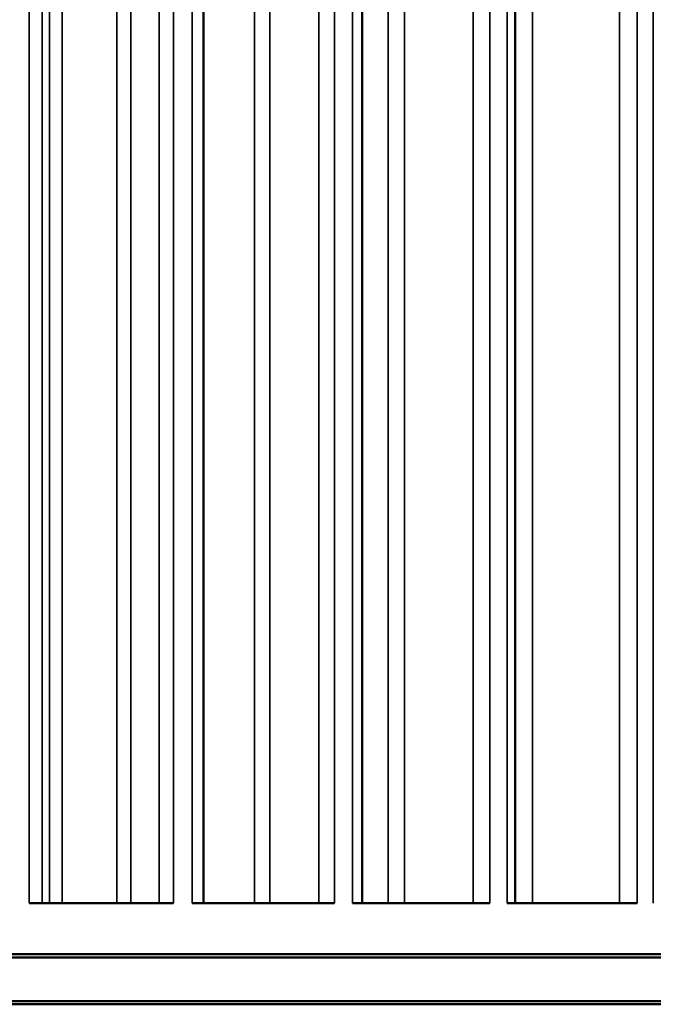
# Model space of a CAD drawing. Header units: millimetres. Extents: x 38 to 2514, y 38 to 1622.
# Tile 67 of 244: x 1075 to 1104, y 771 to 816. Entities that reach past the tile are written whole.
import ezdxf

# ---------------------------------------------------------------- set-up
doc = ezdxf.new("R2010")
doc.units = ezdxf.units.MM
doc.header["$LTSCALE"] = 7.692308
for name, color, linetype, lineweight in [('Dimension (ISO)', 7, 'Continuous', 25), ('Visible (ISO)', 7, 'Continuous', 50), ('Visible Narrow (ISO)', 7, 'Continuous', 35)]:
    doc.layers.add(name, color=color, linetype=linetype, lineweight=lineweight)
doc.styles.add('Note Text (ANSI)', font='tahoma.ttf')
doc.dimstyles.new('Default (ISO)', dxfattribs={"dimscale": 7.692308, "dimtxt": 1, "dimasz": 2.5, "dimexe": 3.175, "dimexo": 0, "dimgap": 0.762, "dimtad": 1, "dimrnd": 1e-08, "dimzin": 0, "dimdsep": 46, "dimtxsty": 'Note Text (ANSI)', "dimcen": 0.09, "dimdle": 10, "dimclrd": 1, "dimclre": 1, "dimclrt": 1, "dimazin": 0, "dimtfac": 3.5052, "dimtmove": 0, "dimatfit": 3, "dimfxl": 1, "dimtolj": 1, "dimtzin": 0, "dimlwd": -1, "dimlwe": -1, "dimarcsym": 0})

# ---------------------------------------------------------------- blocks, each defined once
blk = doc.blocks.new('*D19')
at = {"layer": 'Defpoints', "color": 0, "transparency": 16777216}
for p in [(1132.115, 1063.33), (1017.115, 770.693), (1132.115, 770.693)]:
    blk.add_point(p, dxfattribs=at)
at = {"layer": 'Dimension (ISO)', "color": 1, "transparency": 16777216}
for p, q in [((1017.115, 770.693), (1017.115, 1087.753)), ((1132.115, 770.693), (1132.115, 1087.753)), ((1036.346, 1063.33), (1112.885, 1063.33))]:
    blk.add_line(p, q, dxfattribs=at)
for points in [[(1036.346, 1066.535), (1036.346, 1060.125), (1017.115, 1063.33)], [(1112.885, 1066.535), (1112.885, 1060.125), (1132.115, 1063.33)]]:
    blk.add_solid(points, dxfattribs=at)
at = {"layer": 'Dimension (ISO)', "color": 1, "transparency": 16777216, "insert": (1024.38, 1079.255), "char_height": 7.69231, "attachment_point": 1, "style": 'Note Text (ANSI)'}
blk.add_mtext('\\A1;115.00 mm [4.528 in]', dxfattribs=at)

msp = doc.modelspace()

# ---------------------------------------------------------------- linework, layer by layer
at = {"layer": 'Visible (ISO)'}
for p, q in [((1083.066, 927.129), (1083.066, 775.343)), ((1090.354, 926.959), (1090.354, 775.343)), ((1097.384, 926.795), (1097.384, 775.343)), ((1075.047, 775.343), (1081.692, 775.343)), ((1082.548, 775.343), (1089.08, 775.343)), ((1089.914, 775.343), (1096.22, 775.343)), ((1097.018, 775.343), (1102.991, 775.343)), ((1132.115, 772.993), (1017.115, 772.993)), ((1131.965, 772.843), (1017.265, 772.843)), ((1017.115, 770.693), (1132.115, 770.693)), ((1017.265, 770.843), (1131.965, 770.843))]:
    msp.add_line(p, q, dxfattribs=at)
at = {"layer": 'Visible Narrow (ISO)'}
for p, q in [((1075.989, 775.343), (1075.989, 929.943)), ((1079.718, 929.943), (1079.718, 775.343)), ((1086.108, 929.943), (1086.108, 775.343)), ((1092.301, 929.943), (1092.301, 775.343)), ((1098.192, 929.943), (1098.192, 775.343)), ((1075.642, 927.247), (1075.642, 775.343)), ((1081.028, 927.247), (1081.028, 775.343)), ((1088.358, 927.247), (1088.358, 775.343)), ((1095.452, 927.247), (1095.452, 775.343)), ((1102.19, 927.247), (1102.19, 775.343)), ((1075.047, 924.943), (1075.047, 775.343)), ((1081.692, 924.943), (1081.692, 775.343)), ((1082.548, 924.943), (1082.548, 775.343)), ((1089.08, 924.943), (1089.08, 775.343)), ((1089.914, 924.943), (1089.914, 775.343)), ((1096.22, 924.943), (1096.22, 775.343)), ((1097.018, 924.943), (1097.018, 775.343)), ((1102.99, 924.943), (1102.991, 775.343)), ((1103.738, 924.943), (1103.738, 775.343)), ((1076.565, 775.343), (1076.565, 824.843)), ((1079.073, 775.343), (1079.073, 824.843)), ((1085.404, 775.343), (1085.404, 824.843)), ((1091.551, 775.343), (1091.551, 824.843)), ((1097.408, 775.343), (1097.408, 824.843))]:
    msp.add_line(p, q, dxfattribs=at)

# ---------------------------------------------------------------- dimensions: what is measured, and where the dimension line sits
at = {"layer": 'Dimension (ISO)', "color": 1, "true_color": 0xff0000}
dim = msp.add_linear_dim(base=(1132.115, 1063.33), p1=(1017.115, 770.693), p2=(1132.115, 770.693), text='<> mm [4.528 in]', dimstyle='Default (ISO)', override={"dimgap": 0.762, "dimdec": 2, "dimpost": '', "dimtol": 0, "dimlim": 0, "dimtp": 0, "dimtm": 0, "dimtdec": 2, "dimtofl": 0, "dimatfit": 1}, dxfattribs=at)
dim.commit()
dim.dimension.update_dxf_attribs({"geometry": '*D19', "text_midpoint": (1074.615, 1063.33), "dimtype": 160})

doc.saveas('drawing.dxf')
